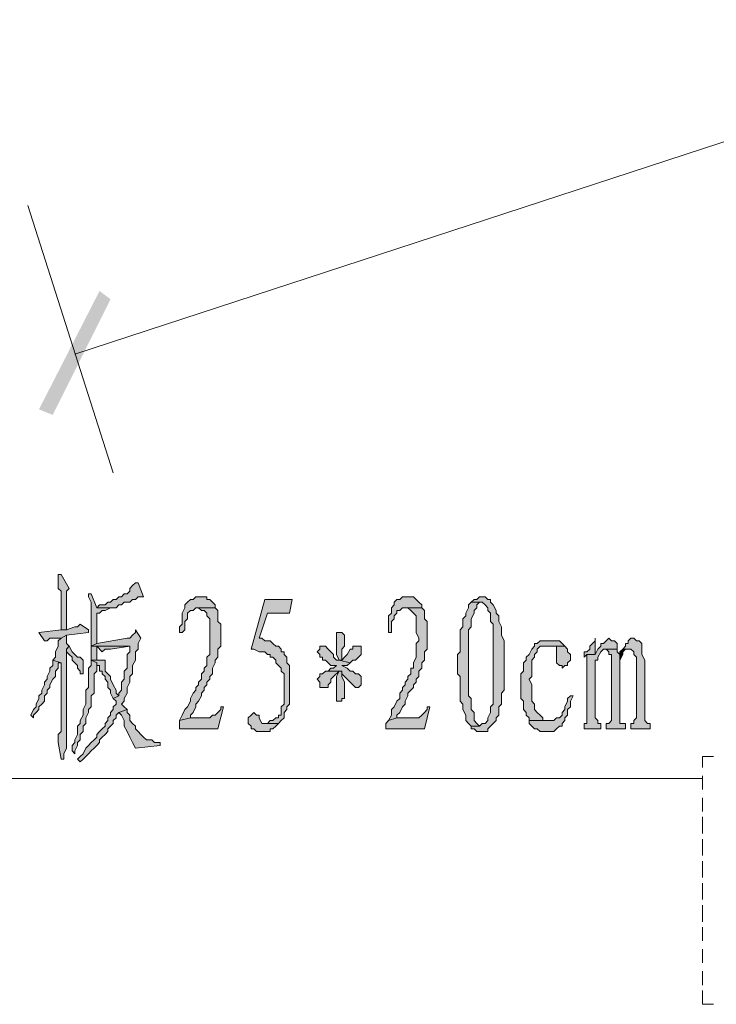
# Model space of a CAD drawing. Extents: x 566443 to 590371, y 3845226 to 3876576.
# Tile 113 of 221: x 586399 to 586410, y 3853958 to 3853973. Entities that reach past the tile are written whole.
import ezdxf

# ---------------------------------------------------------------- set-up
doc = ezdxf.new("R2010")
doc.units = 0
doc.layers.add('C00-00-00', color=7, linetype='CONTINUOUS')

msp = doc.modelspace()

# ---------------------------------------------------------------- hatches: boundary and pattern name
at = {"layer": 'C00-00-00'}
h = msp.add_hatch(color=256, dxfattribs=at)
h.dxf.hatch_style = 2
h.paths.add_polyline_path([(586400.489, 3853968.634), (586399.77, 3853966.729), (586399.558, 3853966.814)])
h = msp.add_hatch(color=256, dxfattribs=at)
h.dxf.hatch_style = 2
h.paths.add_polyline_path([(586400.659, 3853968.507), (586400.489, 3853968.634), (586399.77, 3853966.729)])
h = msp.add_hatch(color=256, dxfattribs=at)
h.dxf.hatch_style = 2
h.paths.add_polyline_path([(586399.897, 3853964.274), (586399.854, 3853964.274), (586399.854, 3853964.189), (586399.854, 3853964.062), (586399.897, 3853964.02), (586399.897, 3853963.427), (586399.981, 3853963.427), (586399.981, 3853963.47), (586399.981, 3853964.02), (586400.024, 3853964.062)])
h = msp.add_hatch(color=256, dxfattribs=at)
h.dxf.hatch_style = 2
h.paths.add_polyline_path([(586401.082, 3853964.147), (586401.04, 3853964.147), (586400.997, 3853964.105), (586400.955, 3853964.062), (586400.955, 3853964.02), (586400.913, 3853963.978), (586400.87, 3853963.978), (586400.828, 3853963.935), (586400.786, 3853963.935), (586400.743, 3853963.893), (586400.701, 3853963.893), (586400.659, 3853963.851), (586400.616, 3853963.851), (586400.574, 3853963.808), (586400.489, 3853963.808), (586400.447, 3853963.766), (586400.743, 3853963.766), (586400.786, 3853963.808), (586400.828, 3853963.808), (586400.87, 3853963.851), (586400.913, 3853963.851), (586400.955, 3853963.851), (586400.997, 3853963.893), (586401.04, 3853963.893), (586401.082, 3853963.935), (586401.167, 3853963.935)])
h = msp.add_hatch(color=256, dxfattribs=at)
h.dxf.hatch_style = 2
h.paths.add_polyline_path([(586400.362, 3853963.978), (586400.32, 3853963.978), (586400.32, 3853963.935), (586400.362, 3853963.851), (586400.362, 3853963.173), (586400.447, 3853963.216), (586400.447, 3853963.681), (586400.489, 3853963.681), (586400.532, 3853963.724), (586400.574, 3853963.724), (586400.659, 3853963.766), (586400.701, 3853963.766), (586400.447, 3853963.766)])
h = msp.add_hatch(color=256, dxfattribs=at)
h.dxf.hatch_style = 2
h.paths.add_polyline_path([(586402.056, 3853963.935), (586401.971, 3853963.935), (586401.929, 3853963.893), (586401.886, 3853963.893), (586401.844, 3853963.851), (586401.802, 3853963.808), (586401.802, 3853963.766), (586401.759, 3853963.681), (586401.759, 3853963.512), (586401.717, 3853963.47), (586401.717, 3853963.385), (586401.759, 3853963.385), (586401.802, 3853963.427), (586401.802, 3853963.554), (586401.844, 3853963.597), (586401.844, 3853963.681), (586401.886, 3853963.724), (586401.929, 3853963.724), (586401.971, 3853963.766), (586402.013, 3853963.766), (586402.267, 3853963.766), (586402.267, 3853963.808), (586402.225, 3853963.851), (586402.183, 3853963.893), (586402.14, 3853963.893), (586402.14, 3853963.935)])
h = msp.add_hatch(color=256, dxfattribs=at)
h.dxf.hatch_style = 2
h.paths.add_polyline_path([(586405.231, 3853963.935), (586405.146, 3853963.935), (586405.104, 3853963.893), (586405.061, 3853963.893), (586405.019, 3853963.851), (586405.019, 3853963.808), (586404.977, 3853963.766), (586404.977, 3853963.681), (586404.934, 3853963.639), (586404.934, 3853963.385), (586404.977, 3853963.385), (586404.977, 3853963.554), (586405.019, 3853963.597), (586405.019, 3853963.639), (586405.061, 3853963.681), (586405.061, 3853963.724), (586405.104, 3853963.724), (586405.146, 3853963.766), (586405.188, 3853963.766), (586405.442, 3853963.766), (586405.442, 3853963.808), (586405.4, 3853963.851), (586405.358, 3853963.893), (586405.315, 3853963.935)])
h = msp.add_hatch(color=256, dxfattribs=at)
h.dxf.hatch_style = 2
h.paths.add_polyline_path([(586406.374, 3853963.935), (586406.331, 3853963.935), (586406.289, 3853963.893), (586406.247, 3853963.893), (586406.204, 3853963.851), (586406.374, 3853963.851), (586406.416, 3853963.808), (586406.458, 3853963.766), (586406.458, 3853963.724), (586406.501, 3853963.681), (586406.501, 3853963.554), (586406.543, 3853963.512), (586406.543, 3853962.877), (586406.543, 3853962.284), (586406.501, 3853962.242), (586406.501, 3853962.157), (586406.458, 3853962.073), (586406.458, 3853962.03), (586406.416, 3853961.988), (586406.374, 3853961.988), (586406.331, 3853961.946), (586406.204, 3853961.946), (586406.204, 3853961.903), (586406.247, 3853961.903), (586406.289, 3853961.861), (586406.458, 3853961.861), (586406.458, 3853961.903), (586406.501, 3853961.946), (586406.543, 3853961.988), (586406.585, 3853962.03), (586406.585, 3853962.073), (586406.628, 3853962.115), (586406.628, 3853962.242), (586406.67, 3853962.284), (586406.67, 3853962.454), (586406.712, 3853962.496), (586406.712, 3853963.258), (586406.67, 3853963.343), (586406.67, 3853963.47), (586406.628, 3853963.554), (586406.628, 3853963.639), (586406.585, 3853963.681), (586406.585, 3853963.724), (586406.543, 3853963.808), (586406.501, 3853963.851), (586406.501, 3853963.893), (586406.458, 3853963.893), (586406.416, 3853963.935)])
h = msp.add_hatch(color=256, dxfattribs=at)
h.dxf.hatch_style = 2
h.paths.add_polyline_path([(586403.453, 3853963.893), (586403.029, 3853963.893), (586402.818, 3853963.131), (586402.86, 3853963.131), (586402.945, 3853963.089), (586403.029, 3853963.089), (586403.072, 3853963.046), (586403.114, 3853963.046), (586403.114, 3853963.004), (586403.156, 3853963.004), (586403.199, 3853962.962), (586403.199, 3853962.919), (586403.241, 3853962.877), (586403.283, 3853962.835), (586403.283, 3853962.792), (586403.326, 3853962.75), (586403.326, 3853962.284), (586403.283, 3853962.242), (586403.283, 3853962.115), (586403.241, 3853962.115), (586403.241, 3853962.073), (586403.199, 3853962.073), (586403.156, 3853962.03), (586403.114, 3853962.03), (586403.072, 3853961.988), (586402.987, 3853961.988), (586403.241, 3853961.988), (586403.283, 3853962.03), (586403.326, 3853962.073), (586403.326, 3853962.157), (586403.368, 3853962.2), (586403.368, 3853962.242), (586403.41, 3853962.284), (586403.41, 3853962.877), (586403.368, 3853962.919), (586403.368, 3853963.004), (586403.326, 3853963.046), (586403.326, 3853963.089), (586403.283, 3853963.089), (586403.283, 3853963.131), (586403.241, 3853963.173), (586403.199, 3853963.173), (586403.156, 3853963.216), (586403.114, 3853963.258), (586403.029, 3853963.258), (586402.987, 3853963.3), (586402.945, 3853963.3), (586403.072, 3853963.681), (586403.41, 3853963.681)])
h = msp.add_hatch(color=256, dxfattribs=at)
h.dxf.hatch_style = 2
h.paths.add_polyline_path([(586406.204, 3853963.851), (586406.162, 3853963.808), (586406.162, 3853963.766), (586406.12, 3853963.681), (586406.12, 3853963.639), (586406.077, 3853963.597), (586406.077, 3853963.47), (586406.035, 3853963.427), (586406.035, 3853963.089), (586405.993, 3853963.046), (586405.993, 3853962.75), (586406.035, 3853962.708), (586406.035, 3853962.369), (586406.035, 3853962.327), (586406.077, 3853962.284), (586406.077, 3853962.2), (586406.12, 3853962.115), (586406.12, 3853962.03), (586406.162, 3853961.988), (586406.204, 3853961.946), (586406.331, 3853961.946), (586406.289, 3853961.988), (586406.247, 3853962.03), (586406.247, 3853962.157), (586406.204, 3853962.2), (586406.204, 3853962.369), (586406.162, 3853962.411), (586406.162, 3853963.427), (586406.204, 3853963.47), (586406.204, 3853963.597), (586406.247, 3853963.681), (586406.247, 3853963.724), (586406.289, 3853963.766), (586406.289, 3853963.808), (586406.331, 3853963.851), (586406.374, 3853963.851)])
h = msp.add_hatch(color=256, dxfattribs=at)
h.dxf.hatch_style = 2
h.paths.add_polyline_path([(586402.267, 3853963.766), (586402.013, 3853963.766), (586402.056, 3853963.724), (586402.098, 3853963.724), (586402.14, 3853963.681), (586402.14, 3853963.639), (586402.183, 3853963.597), (586402.183, 3853963.046), (586402.14, 3853963.004), (586402.14, 3853962.877), (586402.098, 3853962.835), (586402.098, 3853962.792), (586402.056, 3853962.75), (586402.056, 3853962.708), (586402.056, 3853962.665), (586402.013, 3853962.623), (586402.013, 3853962.581), (586401.971, 3853962.538), (586401.971, 3853962.496), (586401.929, 3853962.454), (586401.886, 3853962.369), (586401.886, 3853962.327), (586401.844, 3853962.242), (586401.802, 3853962.2), (586401.759, 3853962.115), (586401.717, 3853962.03), (586401.886, 3853962.073), (586401.886, 3853962.115), (586401.929, 3853962.157), (586401.971, 3853962.242), (586401.971, 3853962.284), (586402.013, 3853962.327), (586402.056, 3853962.411), (586402.056, 3853962.454), (586402.098, 3853962.496), (586402.098, 3853962.538), (586402.14, 3853962.581), (586402.14, 3853962.623), (586402.183, 3853962.665), (586402.183, 3853962.708), (586402.225, 3853962.75), (586402.225, 3853962.835), (586402.267, 3853962.919), (586402.267, 3853962.962), (586402.31, 3853963.004), (586402.31, 3853963.131), (586402.352, 3853963.173), (586402.352, 3853963.512), (586402.31, 3853963.554), (586402.31, 3853963.724)])
h = msp.add_hatch(color=256, dxfattribs=at)
h.dxf.hatch_style = 2
h.paths.add_polyline_path([(586405.442, 3853963.766), (586405.188, 3853963.766), (586405.231, 3853963.766), (586405.273, 3853963.724), (586405.315, 3853963.681), (586405.358, 3853963.639), (586405.358, 3853963.385), (586405.4, 3853963.3), (586405.4, 3853963.258), (586405.358, 3853963.216), (586405.358, 3853963.004), (586405.315, 3853962.919), (586405.315, 3853962.835), (586405.273, 3853962.835), (586405.273, 3853962.75), (586405.231, 3853962.708), (586405.231, 3853962.665), (586405.188, 3853962.623), (586405.188, 3853962.581), (586405.146, 3853962.538), (586405.146, 3853962.496), (586405.104, 3853962.454), (586405.104, 3853962.369), (586405.061, 3853962.327), (586405.019, 3853962.242), (586404.977, 3853962.2), (586404.977, 3853962.115), (586404.934, 3853962.03), (586405.061, 3853962.073), (586405.061, 3853962.115), (586405.104, 3853962.157), (586405.146, 3853962.242), (586405.188, 3853962.284), (586405.188, 3853962.327), (586405.231, 3853962.411), (586405.231, 3853962.454), (586405.273, 3853962.496), (586405.315, 3853962.538), (586405.315, 3853962.581), (586405.358, 3853962.623), (586405.358, 3853962.665), (586405.4, 3853962.708), (586405.4, 3853962.792), (586405.442, 3853962.835), (586405.442, 3853962.919), (586405.485, 3853962.962), (586405.485, 3853963.089), (586405.527, 3853963.131), (586405.527, 3853963.554), (586405.485, 3853963.597), (586405.485, 3853963.724)])
h = msp.add_hatch(color=256, dxfattribs=at)
h.dxf.hatch_style = 2
h.paths.add_polyline_path([(586400.193, 3853963.512), (586400.151, 3853963.47), (586400.108, 3853963.47), (586399.981, 3853963.427), (586399.897, 3853963.427), (586399.558, 3853963.385), (586399.643, 3853963.258), (586399.685, 3853963.258), (586399.727, 3853963.3), (586399.897, 3853963.3), (586399.981, 3853963.343), (586400.32, 3853963.385), (586400.32, 3853963.427)])
h = msp.add_hatch(color=256, dxfattribs=at)
h.dxf.hatch_style = 2
h.paths.add_polyline_path([(586399.981, 3853963.343), (586399.897, 3853963.3), (586399.854, 3853963.258), (586399.854, 3853963.173), (586399.812, 3853963.089), (586399.812, 3853963.004), (586399.77, 3853962.962), (586399.897, 3853962.919), (586399.897, 3853961.861), (586399.854, 3853961.819), (586399.854, 3853961.692), (586399.897, 3853961.438), (586399.939, 3853961.438), (586399.939, 3853961.522), (586399.981, 3853961.607), (586399.981, 3853963.131), (586400.024, 3853963.173), (586399.981, 3853963.216)])
h = msp.add_hatch(color=256, dxfattribs=at)
h.dxf.hatch_style = 2
h.paths.add_polyline_path([(586401.04, 3853963.427), (586401.04, 3853963.385), (586400.997, 3853963.343), (586400.955, 3853963.3), (586400.913, 3853963.3), (586400.447, 3853963.216), (586400.362, 3853963.173), (586400.955, 3853963.173), (586400.955, 3853963.089), (586400.913, 3853963.046), (586400.913, 3853962.835), (586400.87, 3853962.792), (586400.87, 3853962.665), (586400.828, 3853962.623), (586400.828, 3853962.496), (586400.786, 3853962.454), (586400.786, 3853962.411), (586400.701, 3853962.369), (586400.743, 3853962.327), (586400.743, 3853962.284), (586400.701, 3853962.242), (586400.701, 3853962.2), (586400.659, 3853962.157), (586400.659, 3853962.115), (586400.616, 3853962.073), (586400.616, 3853962.03), (586400.574, 3853961.988), (586400.574, 3853961.946), (586400.532, 3853961.903), (586400.489, 3853961.861), (586400.447, 3853961.819), (586400.447, 3853961.776), (586400.405, 3853961.734), (586400.362, 3853961.692), (586400.32, 3853961.649), (586400.278, 3853961.607), (586400.235, 3853961.522), (586400.193, 3853961.48), (586400.151, 3853961.438), (586400.193, 3853961.395), (586400.235, 3853961.438), (586400.278, 3853961.48), (586400.32, 3853961.522), (586400.362, 3853961.565), (586400.405, 3853961.607), (586400.447, 3853961.649), (586400.489, 3853961.692), (586400.489, 3853961.734), (586400.532, 3853961.776), (586400.574, 3853961.819), (586400.616, 3853961.861), (586400.616, 3853961.903), (586400.659, 3853961.946), (586400.701, 3853961.988), (586400.701, 3853962.03), (586400.743, 3853962.073), (586400.743, 3853962.115), (586400.786, 3853962.157), (586400.913, 3853962.2), (586400.87, 3853962.242), (586400.828, 3853962.284), (586400.87, 3853962.327), (586400.87, 3853962.369), (586400.913, 3853962.454), (586400.913, 3853962.538), (586400.955, 3853962.623), (586400.955, 3853962.708), (586400.997, 3853962.75), (586400.997, 3853962.877), (586401.04, 3853962.962), (586401.04, 3853963.089), (586401.082, 3853963.131), (586401.082, 3853963.216), (586401.124, 3853963.3)])
h = msp.add_hatch(color=256, dxfattribs=at)
h.dxf.hatch_style = 2
h.paths.add_polyline_path([(586404.172, 3853963.385), (586404.13, 3853963.385), (586404.13, 3853963.343), (586404.13, 3853963.046), (586404.172, 3853962.962), (586404.215, 3853962.962), (586404.215, 3853963.004), (586404.215, 3853963.131), (586404.257, 3853963.173), (586404.257, 3853963.343), (586404.215, 3853963.385)])
h = msp.add_hatch(color=256, dxfattribs=at)
h.dxf.hatch_style = 2
h.paths.add_polyline_path([(586400.024, 3853963.173), (586399.981, 3853963.131), (586399.981, 3853963.089), (586400.024, 3853963.046), (586400.066, 3853963.004), (586400.066, 3853962.962), (586400.108, 3853962.919), (586400.151, 3853962.877), (586400.151, 3853962.835), (586400.193, 3853962.792), (586400.193, 3853962.75), (586400.235, 3853962.75), (586400.235, 3853962.962), (586400.193, 3853963.004), (586400.151, 3853963.004), (586400.108, 3853963.046), (586400.066, 3853963.089)])
h = msp.add_hatch(color=256, dxfattribs=at)
h.dxf.hatch_style = 2
h.paths.add_polyline_path([(586400.447, 3853962.962), (586400.447, 3853963.173), (586400.362, 3853963.173), (586400.362, 3853962.962)])
h = msp.add_hatch(color=256, dxfattribs=at)
h.dxf.hatch_style = 2
h.paths.add_polyline_path([(586400.447, 3853963.173), (586400.532, 3853963.089), (586400.574, 3853963.131), (586400.659, 3853963.131), (586400.955, 3853963.173)])
h = msp.add_hatch(color=256, dxfattribs=at)
h.dxf.hatch_style = 2
h.paths.add_polyline_path([(586403.918, 3853963.173), (586403.876, 3853963.173), (586403.876, 3853963.131), (586403.834, 3853963.089), (586403.876, 3853963.046), (586403.876, 3853963.004), (586403.918, 3853963.004), (586403.918, 3853962.962), (586403.961, 3853962.962), (586404.003, 3853962.919), (586404.045, 3853962.877), (586404.13, 3853962.877), (586404.088, 3853962.835), (586404.045, 3853962.835), (586404.003, 3853962.792), (586404.215, 3853962.792), (586404.215, 3853962.75), (586404.257, 3853962.708), (586404.299, 3853962.665), (586404.342, 3853962.623), (586404.384, 3853962.581), (586404.426, 3853962.538), (586404.469, 3853962.538), (586404.511, 3853962.581), (586404.511, 3853962.708), (586404.469, 3853962.75), (586404.426, 3853962.75), (586404.384, 3853962.792), (586404.342, 3853962.792), (586404.299, 3853962.835), (586404.215, 3853962.877), (586404.299, 3853962.877), (586404.342, 3853962.919), (586404.172, 3853962.962), (586404.13, 3853962.962), (586404.088, 3853963.004), (586404.088, 3853963.046), (586404.045, 3853963.089), (586404.003, 3853963.131), (586403.961, 3853963.173)])
h = msp.add_hatch(color=256, dxfattribs=at)
h.dxf.hatch_style = 2
h.paths.add_polyline_path([(586404.426, 3853963.173), (586404.384, 3853963.173), (586404.384, 3853963.131), (586404.342, 3853963.131), (586404.299, 3853963.046), (586404.257, 3853963.004), (586404.215, 3853962.962), (586404.172, 3853962.962), (586404.342, 3853962.919), (586404.384, 3853962.962), (586404.426, 3853962.962), (586404.469, 3853963.004), (586404.511, 3853963.046), (586404.511, 3853963.173), (586404.469, 3853963.173)])
h = msp.add_hatch(color=256, dxfattribs=at)
h.dxf.hatch_style = 2
h.paths.add_polyline_path([(586407.39, 3853963.258), (586407.263, 3853963.258), (586407.22, 3853963.216), (586407.178, 3853963.216), (586407.178, 3853963.173), (586407.136, 3853963.131), (586407.093, 3853963.046), (586407.051, 3853963.004), (586407.051, 3853962.962), (586407.009, 3853962.919), (586407.009, 3853962.792), (586406.966, 3853962.75), (586406.966, 3853962.369), (586407.009, 3853962.327), (586407.009, 3853962.2), (586407.051, 3853962.157), (586407.051, 3853962.115), (586407.093, 3853962.073), (586407.093, 3853962.03), (586407.39, 3853962.03), (586407.305, 3853962.03), (586407.305, 3853962.073), (586407.263, 3853962.115), (586407.22, 3853962.157), (586407.178, 3853962.2), (586407.178, 3853962.284), (586407.136, 3853962.327), (586407.136, 3853962.581), (586407.093, 3853962.665), (586407.136, 3853962.708), (586407.136, 3853962.962), (586407.178, 3853963.004), (586407.178, 3853963.046), (586407.22, 3853963.089), (586407.22, 3853963.131), (586407.263, 3853963.173), (586407.644, 3853963.173), (586407.601, 3853963.216), (586407.559, 3853963.258)])
h = msp.add_hatch(color=256, dxfattribs=at)
h.dxf.hatch_style = 2
h.paths.add_polyline_path([(586407.644, 3853963.173), (586407.39, 3853963.173), (586407.432, 3853963.173), (586407.517, 3853963.173), (586407.517, 3853963.131), (586407.517, 3853962.919), (586407.559, 3853962.877), (586407.601, 3853962.877), (586407.601, 3853962.835), (586407.644, 3853962.877), (586407.686, 3853962.877), (586407.686, 3853962.919), (586407.728, 3853962.962), (586407.728, 3853963.046), (586407.686, 3853963.089), (586407.686, 3853963.131)])
h = msp.add_hatch(color=256, dxfattribs=at)
h.dxf.hatch_style = 2
h.paths.add_polyline_path([(586408.109, 3853963.3), (586408.109, 3853963.258), (586408.067, 3853963.216), (586408.025, 3853963.173), (586408.025, 3853963.131), (586407.982, 3853963.089), (586407.94, 3853963.089), (586407.94, 3853963.004), (586407.982, 3853963.046), (586408.109, 3853963.046)])
h = msp.add_hatch(color=256, dxfattribs=at)
h.dxf.hatch_style = 2
h.paths.add_polyline_path([(586408.321, 3853963.3), (586408.279, 3853963.258), (586408.236, 3853963.216), (586408.194, 3853963.216), (586408.194, 3853963.173), (586408.152, 3853963.131), (586408.109, 3853963.046), (586407.982, 3853963.046), (586407.982, 3853963.004), (586407.982, 3853961.988), (586407.94, 3853961.988), (586407.94, 3853961.903), (586408.194, 3853961.903), (586408.194, 3853961.988), (586408.152, 3853961.988), (586408.152, 3853962.03), (586408.109, 3853962.073), (586408.109, 3853962.962), (586408.152, 3853962.962), (586408.152, 3853963.004), (586408.194, 3853963.089), (586408.236, 3853963.131), (586408.448, 3853963.131), (586408.448, 3853963.216), (586408.406, 3853963.258), (586408.363, 3853963.258)])
h = msp.add_hatch(color=256, dxfattribs=at)
h.dxf.hatch_style = 2
h.paths.add_polyline_path([(586408.702, 3853963.3), (586408.66, 3853963.3), (586408.617, 3853963.258), (586408.617, 3853963.216), (586408.575, 3853963.216), (586408.575, 3853963.173), (586408.533, 3853963.131), (586408.66, 3853963.131), (586408.702, 3853963.089), (586408.702, 3853963.046), (586408.744, 3853963.004), (586408.744, 3853962.073), (586408.702, 3853962.03), (586408.702, 3853961.988), (586408.66, 3853961.988), (586408.66, 3853961.903), (586408.956, 3853961.903), (586408.956, 3853961.988), (586408.914, 3853961.988), (586408.871, 3853962.03), (586408.871, 3853962.073), (586408.871, 3853962.962), (586408.829, 3853963.046), (586408.829, 3853963.216), (586408.787, 3853963.258), (586408.744, 3853963.258)])
h = msp.add_hatch(color=256, dxfattribs=at)
h.dxf.hatch_style = 2
h.paths.add_polyline_path([(586408.448, 3853963.131), (586408.279, 3853963.131), (586408.321, 3853963.089), (586408.321, 3853963.046), (586408.363, 3853963.046), (586408.363, 3853962.03), (586408.321, 3853961.988), (586408.279, 3853961.988), (586408.279, 3853961.903), (586408.575, 3853961.903), (586408.575, 3853961.988), (586408.49, 3853961.988), (586408.49, 3853962.073), (586408.49, 3853963.046), (586408.448, 3853963.089)])
h = msp.add_hatch(color=256, dxfattribs=at)
h.dxf.hatch_style = 2
h.paths.add_polyline_path([(586408.533, 3853963.131), (586408.49, 3853963.089), (586408.49, 3853962.962), (586408.533, 3853963.046), (586408.533, 3853963.089), (586408.575, 3853963.131), (586408.617, 3853963.131)])
h = msp.add_hatch(color=256, dxfattribs=at)
h.dxf.hatch_style = 2
h.paths.add_polyline_path([(586399.77, 3853962.962), (586399.77, 3853962.877), (586399.727, 3853962.835), (586399.727, 3853962.792), (586399.685, 3853962.708), (586399.685, 3853962.665), (586399.643, 3853962.623), (586399.643, 3853962.581), (586399.6, 3853962.496), (586399.6, 3853962.454), (586399.558, 3853962.411), (586399.558, 3853962.369), (586399.516, 3853962.284), (586399.516, 3853962.242), (586399.473, 3853962.2), (586399.431, 3853962.115), (586399.473, 3853962.073), (586399.473, 3853962.115), (586399.516, 3853962.157), (586399.558, 3853962.2), (586399.558, 3853962.242), (586399.6, 3853962.284), (586399.643, 3853962.327), (586399.643, 3853962.411), (586399.685, 3853962.454), (586399.685, 3853962.496), (586399.727, 3853962.538), (586399.727, 3853962.581), (586399.77, 3853962.665), (586399.812, 3853962.708), (586399.812, 3853962.792), (586399.854, 3853962.835), (586399.854, 3853962.919), (586399.897, 3853962.919)])
h = msp.add_hatch(color=256, dxfattribs=at)
h.dxf.hatch_style = 2
h.paths.add_polyline_path([(586400.362, 3853962.962), (586400.362, 3853962.877), (586400.32, 3853962.835), (586400.32, 3853962.538), (586400.278, 3853962.496), (586400.278, 3853962.284), (586400.235, 3853962.2), (586400.235, 3853962.115), (586400.193, 3853962.03), (586400.193, 3853961.988), (586400.151, 3853961.946), (586400.151, 3853961.819), (586400.108, 3853961.734), (586400.108, 3853961.692), (586400.066, 3853961.649), (586400.066, 3853961.565), (586400.108, 3853961.522), (586400.108, 3853961.565), (586400.151, 3853961.649), (586400.151, 3853961.692), (586400.193, 3853961.734), (586400.193, 3853961.819), (586400.235, 3853961.861), (586400.235, 3853961.946), (586400.278, 3853961.988), (586400.278, 3853962.073), (586400.32, 3853962.157), (586400.32, 3853962.2), (586400.362, 3853962.242), (586400.362, 3853962.411), (586400.405, 3853962.454), (586400.405, 3853962.75), (586400.447, 3853962.792), (586400.447, 3853962.919)])
h = msp.add_hatch(color=256, dxfattribs=at)
h.dxf.hatch_style = 2
h.paths.add_polyline_path([(586400.574, 3853962.962), (586400.362, 3853962.962), (586400.447, 3853962.919), (586400.447, 3853962.877), (586400.489, 3853962.877), (586400.489, 3853962.792), (586400.532, 3853962.792), (586400.532, 3853962.75), (586400.574, 3853962.708), (586400.574, 3853962.665), (586400.616, 3853962.623), (586400.616, 3853962.538), (586400.659, 3853962.496), (586400.659, 3853962.454), (586400.701, 3853962.369), (586400.786, 3853962.411), (586400.743, 3853962.454), (586400.743, 3853962.496), (586400.701, 3853962.581), (586400.659, 3853962.665), (586400.659, 3853962.708), (586400.616, 3853962.75), (586400.574, 3853962.792)])
h = msp.add_hatch(color=256, dxfattribs=at)
h.dxf.hatch_style = 2
h.paths.add_polyline_path([(586404.003, 3853962.792), (586403.961, 3853962.792), (586403.918, 3853962.75), (586403.876, 3853962.75), (586403.876, 3853962.708), (586403.834, 3853962.665), (586403.876, 3853962.623), (586403.876, 3853962.538), (586403.918, 3853962.538), (586404.003, 3853962.538), (586404.003, 3853962.581), (586404.045, 3853962.623), (586404.045, 3853962.665), (586404.088, 3853962.708), (586404.172, 3853962.792), (586404.215, 3853962.792)])
h = msp.add_hatch(color=256, dxfattribs=at)
h.dxf.hatch_style = 2
h.paths.add_polyline_path([(586404.215, 3853962.792), (586404.172, 3853962.792), (586404.13, 3853962.708), (586404.13, 3853962.327), (586404.172, 3853962.327), (586404.215, 3853962.327), (586404.215, 3853962.369), (586404.257, 3853962.369), (586404.257, 3853962.411), (586404.257, 3853962.623), (586404.215, 3853962.708)])
h = msp.add_hatch(color=256, dxfattribs=at)
h.dxf.hatch_style = 2
h.paths.add_polyline_path([(586407.728, 3853962.411), (586407.686, 3853962.369), (586407.686, 3853962.327), (586407.644, 3853962.242), (586407.644, 3853962.2), (586407.601, 3853962.157), (586407.601, 3853962.115), (586407.559, 3853962.073), (586407.517, 3853962.073), (586407.474, 3853962.03), (586407.093, 3853962.03), (586407.093, 3853961.988), (586407.136, 3853961.946), (586407.178, 3853961.903), (586407.22, 3853961.903), (586407.263, 3853961.861), (586407.474, 3853961.861), (586407.517, 3853961.903), (586407.559, 3853961.946), (586407.601, 3853961.946), (586407.601, 3853961.988), (586407.644, 3853962.03), (586407.644, 3853962.073), (586407.686, 3853962.115), (586407.686, 3853962.2), (586407.728, 3853962.242), (586407.728, 3853962.327), (586407.771, 3853962.411)])
h = msp.add_hatch(color=256, dxfattribs=at)
h.dxf.hatch_style = 2
h.paths.add_polyline_path([(586400.913, 3853962.2), (586400.786, 3853962.157), (586400.828, 3853962.115), (586400.87, 3853962.03), (586400.87, 3853961.946), (586400.913, 3853961.861), (586400.955, 3853961.776), (586400.997, 3853961.692), (586401.04, 3853961.607), (586401.421, 3853961.649), (586401.421, 3853961.692), (586401.336, 3853961.692), (586401.294, 3853961.734), (586401.209, 3853961.734), (586401.167, 3853961.776), (586401.124, 3853961.819), (586401.082, 3853961.861), (586401.04, 3853961.903), (586401.04, 3853961.946), (586400.997, 3853961.988), (586400.955, 3853962.03), (586400.955, 3853962.073), (586400.955, 3853962.115), (586400.913, 3853962.157)])
h = msp.add_hatch(color=256, dxfattribs=at)
h.dxf.hatch_style = 2
h.paths.add_polyline_path([(586402.394, 3853962.242), (586402.352, 3853962.242), (586402.352, 3853962.2), (586402.31, 3853962.157), (586402.267, 3853962.115), (586402.225, 3853962.115), (586402.183, 3853962.073), (586401.886, 3853962.073), (586401.717, 3853962.03), (586401.717, 3853961.903), (586402.31, 3853961.903)])
h = msp.add_hatch(color=256, dxfattribs=at)
h.dxf.hatch_style = 2
h.paths.add_polyline_path([(586402.86, 3853962.157), (586402.818, 3853962.115), (586402.775, 3853962.073), (586402.775, 3853961.988), (586402.818, 3853961.946), (586402.818, 3853961.903), (586402.86, 3853961.903), (586402.902, 3853961.861), (586403.114, 3853961.861), (586403.114, 3853961.903), (586403.156, 3853961.903), (586403.199, 3853961.946), (586403.241, 3853961.988), (586402.987, 3853961.988), (586402.945, 3853962.073), (586402.945, 3853962.115), (586402.902, 3853962.115)])
h = msp.add_hatch(color=256, dxfattribs=at)
h.dxf.hatch_style = 2
h.paths.add_polyline_path([(586405.569, 3853962.242), (586405.527, 3853962.242), (586405.527, 3853962.2), (586405.485, 3853962.157), (586405.442, 3853962.115), (586405.4, 3853962.073), (586405.061, 3853962.073), (586404.934, 3853962.03), (586404.892, 3853961.988), (586404.892, 3853961.903), (586405.485, 3853961.903)])

# ---------------------------------------------------------------- linework, layer by layer
at = {"layer": 'C00-00-00', "lineweight": 0}
for points in [[(586399.897, 3853964.274), (586399.854, 3853964.274), (586399.854, 3853964.189), (586399.854, 3853964.062), (586399.897, 3853964.02), (586399.897, 3853963.427), (586399.981, 3853963.427), (586399.981, 3853963.47), (586399.981, 3853964.02), (586400.024, 3853964.062)], [(586401.082, 3853964.147), (586401.04, 3853964.147), (586400.997, 3853964.105), (586400.955, 3853964.062), (586400.955, 3853964.02), (586400.913, 3853963.978), (586400.87, 3853963.978), (586400.828, 3853963.935), (586400.786, 3853963.935), (586400.743, 3853963.893), (586400.701, 3853963.893), (586400.659, 3853963.851), (586400.616, 3853963.851), (586400.574, 3853963.808), (586400.489, 3853963.808), (586400.447, 3853963.766), (586400.743, 3853963.766), (586400.786, 3853963.808), (586400.828, 3853963.808), (586400.87, 3853963.851), (586400.913, 3853963.851), (586400.955, 3853963.851), (586400.997, 3853963.893), (586401.04, 3853963.893), (586401.082, 3853963.935), (586401.167, 3853963.935)], [(586400.362, 3853963.978), (586400.32, 3853963.978), (586400.32, 3853963.935), (586400.362, 3853963.851), (586400.362, 3853963.173), (586400.447, 3853963.216), (586400.447, 3853963.681), (586400.489, 3853963.681), (586400.532, 3853963.724), (586400.574, 3853963.724), (586400.659, 3853963.766), (586400.701, 3853963.766), (586400.447, 3853963.766)], [(586402.056, 3853963.935), (586401.971, 3853963.935), (586401.929, 3853963.893), (586401.886, 3853963.893), (586401.844, 3853963.851), (586401.802, 3853963.808), (586401.802, 3853963.766), (586401.759, 3853963.681), (586401.759, 3853963.512), (586401.717, 3853963.47), (586401.717, 3853963.385), (586401.759, 3853963.385), (586401.802, 3853963.427), (586401.802, 3853963.554), (586401.844, 3853963.597), (586401.844, 3853963.681), (586401.886, 3853963.724), (586401.929, 3853963.724), (586401.971, 3853963.766), (586402.013, 3853963.766), (586402.267, 3853963.766), (586402.267, 3853963.808), (586402.225, 3853963.851), (586402.183, 3853963.893), (586402.14, 3853963.893), (586402.14, 3853963.935)], [(586405.231, 3853963.935), (586405.146, 3853963.935), (586405.104, 3853963.893), (586405.061, 3853963.893), (586405.019, 3853963.851), (586405.019, 3853963.808), (586404.977, 3853963.766), (586404.977, 3853963.681), (586404.934, 3853963.639), (586404.934, 3853963.385), (586404.977, 3853963.385), (586404.977, 3853963.554), (586405.019, 3853963.597), (586405.019, 3853963.639), (586405.061, 3853963.681), (586405.061, 3853963.724), (586405.104, 3853963.724), (586405.146, 3853963.766), (586405.188, 3853963.766), (586405.442, 3853963.766), (586405.442, 3853963.808), (586405.4, 3853963.851), (586405.358, 3853963.893), (586405.315, 3853963.935)], [(586406.374, 3853963.935), (586406.331, 3853963.935), (586406.289, 3853963.893), (586406.247, 3853963.893), (586406.204, 3853963.851), (586406.374, 3853963.851), (586406.416, 3853963.808), (586406.458, 3853963.766), (586406.458, 3853963.724), (586406.501, 3853963.681), (586406.501, 3853963.554), (586406.543, 3853963.512), (586406.543, 3853962.877), (586406.543, 3853962.284), (586406.501, 3853962.242), (586406.501, 3853962.157), (586406.458, 3853962.073), (586406.458, 3853962.03), (586406.416, 3853961.988), (586406.374, 3853961.988), (586406.331, 3853961.946), (586406.204, 3853961.946), (586406.204, 3853961.903), (586406.247, 3853961.903), (586406.289, 3853961.861), (586406.458, 3853961.861), (586406.458, 3853961.903), (586406.501, 3853961.946), (586406.543, 3853961.988), (586406.585, 3853962.03), (586406.585, 3853962.073), (586406.628, 3853962.115), (586406.628, 3853962.242), (586406.67, 3853962.284), (586406.67, 3853962.454), (586406.712, 3853962.496), (586406.712, 3853963.258), (586406.67, 3853963.343), (586406.67, 3853963.47), (586406.628, 3853963.554), (586406.628, 3853963.639), (586406.585, 3853963.681), (586406.585, 3853963.724), (586406.543, 3853963.808), (586406.501, 3853963.851), (586406.501, 3853963.893), (586406.458, 3853963.893), (586406.416, 3853963.935)], [(586403.453, 3853963.893), (586403.029, 3853963.893), (586402.818, 3853963.131), (586402.86, 3853963.131), (586402.945, 3853963.089), (586403.029, 3853963.089), (586403.072, 3853963.046), (586403.114, 3853963.046), (586403.114, 3853963.004), (586403.156, 3853963.004), (586403.199, 3853962.962), (586403.199, 3853962.919), (586403.241, 3853962.877), (586403.283, 3853962.835), (586403.283, 3853962.792), (586403.326, 3853962.75), (586403.326, 3853962.284), (586403.283, 3853962.242), (586403.283, 3853962.115), (586403.241, 3853962.115), (586403.241, 3853962.073), (586403.199, 3853962.073), (586403.156, 3853962.03), (586403.114, 3853962.03), (586403.072, 3853961.988), (586402.987, 3853961.988), (586403.241, 3853961.988), (586403.283, 3853962.03), (586403.326, 3853962.073), (586403.326, 3853962.157), (586403.368, 3853962.2), (586403.368, 3853962.242), (586403.41, 3853962.284), (586403.41, 3853962.877), (586403.368, 3853962.919), (586403.368, 3853963.004), (586403.326, 3853963.046), (586403.326, 3853963.089), (586403.283, 3853963.089), (586403.283, 3853963.131), (586403.241, 3853963.173), (586403.199, 3853963.173), (586403.156, 3853963.216), (586403.114, 3853963.258), (586403.029, 3853963.258), (586402.987, 3853963.3), (586402.945, 3853963.3), (586403.072, 3853963.681), (586403.41, 3853963.681)], [(586406.204, 3853963.851), (586406.162, 3853963.808), (586406.162, 3853963.766), (586406.12, 3853963.681), (586406.12, 3853963.639), (586406.077, 3853963.597), (586406.077, 3853963.47), (586406.035, 3853963.427), (586406.035, 3853963.089), (586405.993, 3853963.046), (586405.993, 3853962.75), (586406.035, 3853962.708), (586406.035, 3853962.369), (586406.035, 3853962.327), (586406.077, 3853962.284), (586406.077, 3853962.2), (586406.12, 3853962.115), (586406.12, 3853962.03), (586406.162, 3853961.988), (586406.204, 3853961.946), (586406.331, 3853961.946), (586406.289, 3853961.988), (586406.247, 3853962.03), (586406.247, 3853962.157), (586406.204, 3853962.2), (586406.204, 3853962.369), (586406.162, 3853962.411), (586406.162, 3853963.427), (586406.204, 3853963.47), (586406.204, 3853963.597), (586406.247, 3853963.681), (586406.247, 3853963.724), (586406.289, 3853963.766), (586406.289, 3853963.808), (586406.331, 3853963.851), (586406.374, 3853963.851)], [(586402.267, 3853963.766), (586402.013, 3853963.766), (586402.056, 3853963.724), (586402.098, 3853963.724), (586402.14, 3853963.681), (586402.14, 3853963.639), (586402.183, 3853963.597), (586402.183, 3853963.046), (586402.14, 3853963.004), (586402.14, 3853962.877), (586402.098, 3853962.835), (586402.098, 3853962.792), (586402.056, 3853962.75), (586402.056, 3853962.708), (586402.056, 3853962.665), (586402.013, 3853962.623), (586402.013, 3853962.581), (586401.971, 3853962.538), (586401.971, 3853962.496), (586401.929, 3853962.454), (586401.886, 3853962.369), (586401.886, 3853962.327), (586401.844, 3853962.242), (586401.802, 3853962.2), (586401.759, 3853962.115), (586401.717, 3853962.03), (586401.886, 3853962.073), (586401.886, 3853962.115), (586401.929, 3853962.157), (586401.971, 3853962.242), (586401.971, 3853962.284), (586402.013, 3853962.327), (586402.056, 3853962.411), (586402.056, 3853962.454), (586402.098, 3853962.496), (586402.098, 3853962.538), (586402.14, 3853962.581), (586402.14, 3853962.623), (586402.183, 3853962.665), (586402.183, 3853962.708), (586402.225, 3853962.75), (586402.225, 3853962.835), (586402.267, 3853962.919), (586402.267, 3853962.962), (586402.31, 3853963.004), (586402.31, 3853963.131), (586402.352, 3853963.173), (586402.352, 3853963.512), (586402.31, 3853963.554), (586402.31, 3853963.724)], [(586405.442, 3853963.766), (586405.188, 3853963.766), (586405.231, 3853963.766), (586405.273, 3853963.724), (586405.315, 3853963.681), (586405.358, 3853963.639), (586405.358, 3853963.385), (586405.4, 3853963.3), (586405.4, 3853963.258), (586405.358, 3853963.216), (586405.358, 3853963.004), (586405.315, 3853962.919), (586405.315, 3853962.835), (586405.273, 3853962.835), (586405.273, 3853962.75), (586405.231, 3853962.708), (586405.231, 3853962.665), (586405.188, 3853962.623), (586405.188, 3853962.581), (586405.146, 3853962.538), (586405.146, 3853962.496), (586405.104, 3853962.454), (586405.104, 3853962.369), (586405.061, 3853962.327), (586405.019, 3853962.242), (586404.977, 3853962.2), (586404.977, 3853962.115), (586404.934, 3853962.03), (586405.061, 3853962.073), (586405.061, 3853962.115), (586405.104, 3853962.157), (586405.146, 3853962.242), (586405.188, 3853962.284), (586405.188, 3853962.327), (586405.231, 3853962.411), (586405.231, 3853962.454), (586405.273, 3853962.496), (586405.315, 3853962.538), (586405.315, 3853962.581), (586405.358, 3853962.623), (586405.358, 3853962.665), (586405.4, 3853962.708), (586405.4, 3853962.792), (586405.442, 3853962.835), (586405.442, 3853962.919), (586405.485, 3853962.962), (586405.485, 3853963.089), (586405.527, 3853963.131), (586405.527, 3853963.554), (586405.485, 3853963.597), (586405.485, 3853963.724)], [(586400.193, 3853963.512), (586400.151, 3853963.47), (586400.108, 3853963.47), (586399.981, 3853963.427), (586399.897, 3853963.427), (586399.558, 3853963.385), (586399.643, 3853963.258), (586399.685, 3853963.258), (586399.727, 3853963.3), (586399.897, 3853963.3), (586399.981, 3853963.343), (586400.32, 3853963.385), (586400.32, 3853963.427)], [(586399.981, 3853963.343), (586399.897, 3853963.3), (586399.854, 3853963.258), (586399.854, 3853963.173), (586399.812, 3853963.089), (586399.812, 3853963.004), (586399.77, 3853962.962), (586399.897, 3853962.919), (586399.897, 3853961.861), (586399.854, 3853961.819), (586399.854, 3853961.692), (586399.897, 3853961.438), (586399.939, 3853961.438), (586399.939, 3853961.522), (586399.981, 3853961.607), (586399.981, 3853963.131), (586400.024, 3853963.173), (586399.981, 3853963.216)], [(586401.04, 3853963.427), (586401.04, 3853963.385), (586400.997, 3853963.343), (586400.955, 3853963.3), (586400.913, 3853963.3), (586400.447, 3853963.216), (586400.362, 3853963.173), (586400.955, 3853963.173), (586400.955, 3853963.089), (586400.913, 3853963.046), (586400.913, 3853962.835), (586400.87, 3853962.792), (586400.87, 3853962.665), (586400.828, 3853962.623), (586400.828, 3853962.496), (586400.786, 3853962.454), (586400.786, 3853962.411), (586400.701, 3853962.369), (586400.743, 3853962.327), (586400.743, 3853962.284), (586400.701, 3853962.242), (586400.701, 3853962.2), (586400.659, 3853962.157), (586400.659, 3853962.115), (586400.616, 3853962.073), (586400.616, 3853962.03), (586400.574, 3853961.988), (586400.574, 3853961.946), (586400.532, 3853961.903), (586400.489, 3853961.861), (586400.447, 3853961.819), (586400.447, 3853961.776), (586400.405, 3853961.734), (586400.362, 3853961.692), (586400.32, 3853961.649), (586400.278, 3853961.607), (586400.235, 3853961.522), (586400.193, 3853961.48), (586400.151, 3853961.438), (586400.193, 3853961.395), (586400.235, 3853961.438), (586400.278, 3853961.48), (586400.32, 3853961.522), (586400.362, 3853961.565), (586400.405, 3853961.607), (586400.447, 3853961.649), (586400.489, 3853961.692), (586400.489, 3853961.734), (586400.532, 3853961.776), (586400.574, 3853961.819), (586400.616, 3853961.861), (586400.616, 3853961.903), (586400.659, 3853961.946), (586400.701, 3853961.988), (586400.701, 3853962.03), (586400.743, 3853962.073), (586400.743, 3853962.115), (586400.786, 3853962.157), (586400.913, 3853962.2), (586400.87, 3853962.242), (586400.828, 3853962.284), (586400.87, 3853962.327), (586400.87, 3853962.369), (586400.913, 3853962.454), (586400.913, 3853962.538), (586400.955, 3853962.623), (586400.955, 3853962.708), (586400.997, 3853962.75), (586400.997, 3853962.877), (586401.04, 3853962.962), (586401.04, 3853963.089), (586401.082, 3853963.131), (586401.082, 3853963.216), (586401.124, 3853963.3)], [(586404.172, 3853963.385), (586404.13, 3853963.385), (586404.13, 3853963.343), (586404.13, 3853963.046), (586404.172, 3853962.962), (586404.215, 3853962.962), (586404.215, 3853963.004), (586404.215, 3853963.131), (586404.257, 3853963.173), (586404.257, 3853963.343), (586404.215, 3853963.385)], [(586400.024, 3853963.173), (586399.981, 3853963.131), (586399.981, 3853963.089), (586400.024, 3853963.046), (586400.066, 3853963.004), (586400.066, 3853962.962), (586400.108, 3853962.919), (586400.151, 3853962.877), (586400.151, 3853962.835), (586400.193, 3853962.792), (586400.193, 3853962.75), (586400.235, 3853962.75), (586400.235, 3853962.962), (586400.193, 3853963.004), (586400.151, 3853963.004), (586400.108, 3853963.046), (586400.066, 3853963.089)], [(586400.447, 3853962.962), (586400.447, 3853963.173), (586400.362, 3853963.173), (586400.362, 3853962.962)], [(586400.447, 3853963.173), (586400.532, 3853963.089), (586400.574, 3853963.131), (586400.659, 3853963.131), (586400.955, 3853963.173)], [(586403.918, 3853963.173), (586403.876, 3853963.173), (586403.876, 3853963.131), (586403.834, 3853963.089), (586403.876, 3853963.046), (586403.876, 3853963.004), (586403.918, 3853963.004), (586403.918, 3853962.962), (586403.961, 3853962.962), (586404.003, 3853962.919), (586404.045, 3853962.877), (586404.13, 3853962.877), (586404.088, 3853962.835), (586404.045, 3853962.835), (586404.003, 3853962.792), (586404.215, 3853962.792), (586404.215, 3853962.75), (586404.257, 3853962.708), (586404.299, 3853962.665), (586404.342, 3853962.623), (586404.384, 3853962.581), (586404.426, 3853962.538), (586404.469, 3853962.538), (586404.511, 3853962.581), (586404.511, 3853962.708), (586404.469, 3853962.75), (586404.426, 3853962.75), (586404.384, 3853962.792), (586404.342, 3853962.792), (586404.299, 3853962.835), (586404.215, 3853962.877), (586404.299, 3853962.877), (586404.342, 3853962.919), (586404.172, 3853962.962), (586404.13, 3853962.962), (586404.088, 3853963.004), (586404.088, 3853963.046), (586404.045, 3853963.089), (586404.003, 3853963.131), (586403.961, 3853963.173)], [(586404.426, 3853963.173), (586404.384, 3853963.173), (586404.384, 3853963.131), (586404.342, 3853963.131), (586404.299, 3853963.046), (586404.257, 3853963.004), (586404.215, 3853962.962), (586404.172, 3853962.962), (586404.342, 3853962.919), (586404.384, 3853962.962), (586404.426, 3853962.962), (586404.469, 3853963.004), (586404.511, 3853963.046), (586404.511, 3853963.173), (586404.469, 3853963.173)], [(586407.39, 3853963.258), (586407.263, 3853963.258), (586407.22, 3853963.216), (586407.178, 3853963.216), (586407.178, 3853963.173), (586407.136, 3853963.131), (586407.093, 3853963.046), (586407.051, 3853963.004), (586407.051, 3853962.962), (586407.009, 3853962.919), (586407.009, 3853962.792), (586406.966, 3853962.75), (586406.966, 3853962.369), (586407.009, 3853962.327), (586407.009, 3853962.2), (586407.051, 3853962.157), (586407.051, 3853962.115), (586407.093, 3853962.073), (586407.093, 3853962.03), (586407.39, 3853962.03), (586407.305, 3853962.03), (586407.305, 3853962.073), (586407.263, 3853962.115), (586407.22, 3853962.157), (586407.178, 3853962.2), (586407.178, 3853962.284), (586407.136, 3853962.327), (586407.136, 3853962.581), (586407.093, 3853962.665), (586407.136, 3853962.708), (586407.136, 3853962.962), (586407.178, 3853963.004), (586407.178, 3853963.046), (586407.22, 3853963.089), (586407.22, 3853963.131), (586407.263, 3853963.173), (586407.644, 3853963.173), (586407.601, 3853963.216), (586407.559, 3853963.258)], [(586407.644, 3853963.173), (586407.39, 3853963.173), (586407.432, 3853963.173), (586407.517, 3853963.173), (586407.517, 3853963.131), (586407.517, 3853962.919), (586407.559, 3853962.877), (586407.601, 3853962.877), (586407.601, 3853962.835), (586407.644, 3853962.877), (586407.686, 3853962.877), (586407.686, 3853962.919), (586407.728, 3853962.962), (586407.728, 3853963.046), (586407.686, 3853963.089), (586407.686, 3853963.131)], [(586408.109, 3853963.3), (586408.109, 3853963.258), (586408.067, 3853963.216), (586408.025, 3853963.173), (586408.025, 3853963.131), (586407.982, 3853963.089), (586407.94, 3853963.089), (586407.94, 3853963.004), (586407.982, 3853963.046), (586408.109, 3853963.046)], [(586408.321, 3853963.3), (586408.279, 3853963.258), (586408.236, 3853963.216), (586408.194, 3853963.216), (586408.194, 3853963.173), (586408.152, 3853963.131), (586408.109, 3853963.046), (586407.982, 3853963.046), (586407.982, 3853963.004), (586407.982, 3853961.988), (586407.94, 3853961.988), (586407.94, 3853961.903), (586408.194, 3853961.903), (586408.194, 3853961.988), (586408.152, 3853961.988), (586408.152, 3853962.03), (586408.109, 3853962.073), (586408.109, 3853962.962), (586408.152, 3853962.962), (586408.152, 3853963.004), (586408.194, 3853963.089), (586408.236, 3853963.131), (586408.448, 3853963.131), (586408.448, 3853963.216), (586408.406, 3853963.258), (586408.363, 3853963.258)], [(586408.702, 3853963.3), (586408.66, 3853963.3), (586408.617, 3853963.258), (586408.617, 3853963.216), (586408.575, 3853963.216), (586408.575, 3853963.173), (586408.533, 3853963.131), (586408.66, 3853963.131), (586408.702, 3853963.089), (586408.702, 3853963.046), (586408.744, 3853963.004), (586408.744, 3853962.073), (586408.702, 3853962.03), (586408.702, 3853961.988), (586408.66, 3853961.988), (586408.66, 3853961.903), (586408.956, 3853961.903), (586408.956, 3853961.988), (586408.914, 3853961.988), (586408.871, 3853962.03), (586408.871, 3853962.073), (586408.871, 3853962.962), (586408.829, 3853963.046), (586408.829, 3853963.216), (586408.787, 3853963.258), (586408.744, 3853963.258)], [(586408.448, 3853963.131), (586408.279, 3853963.131), (586408.321, 3853963.089), (586408.321, 3853963.046), (586408.363, 3853963.046), (586408.363, 3853962.03), (586408.321, 3853961.988), (586408.279, 3853961.988), (586408.279, 3853961.903), (586408.575, 3853961.903), (586408.575, 3853961.988), (586408.49, 3853961.988), (586408.49, 3853962.073), (586408.49, 3853963.046), (586408.448, 3853963.089)], [(586408.533, 3853963.131), (586408.49, 3853963.089), (586408.49, 3853962.962), (586408.533, 3853963.046), (586408.533, 3853963.089), (586408.575, 3853963.131), (586408.617, 3853963.131)], [(586399.77, 3853962.962), (586399.77, 3853962.877), (586399.727, 3853962.835), (586399.727, 3853962.792), (586399.685, 3853962.708), (586399.685, 3853962.665), (586399.643, 3853962.623), (586399.643, 3853962.581), (586399.6, 3853962.496), (586399.6, 3853962.454), (586399.558, 3853962.411), (586399.558, 3853962.369), (586399.516, 3853962.284), (586399.516, 3853962.242), (586399.473, 3853962.2), (586399.431, 3853962.115), (586399.473, 3853962.073), (586399.473, 3853962.115), (586399.516, 3853962.157), (586399.558, 3853962.2), (586399.558, 3853962.242), (586399.6, 3853962.284), (586399.643, 3853962.327), (586399.643, 3853962.411), (586399.685, 3853962.454), (586399.685, 3853962.496), (586399.727, 3853962.538), (586399.727, 3853962.581), (586399.77, 3853962.665), (586399.812, 3853962.708), (586399.812, 3853962.792), (586399.854, 3853962.835), (586399.854, 3853962.919), (586399.897, 3853962.919)], [(586400.362, 3853962.962), (586400.362, 3853962.877), (586400.32, 3853962.835), (586400.32, 3853962.538), (586400.278, 3853962.496), (586400.278, 3853962.284), (586400.235, 3853962.2), (586400.235, 3853962.115), (586400.193, 3853962.03), (586400.193, 3853961.988), (586400.151, 3853961.946), (586400.151, 3853961.819), (586400.108, 3853961.734), (586400.108, 3853961.692), (586400.066, 3853961.649), (586400.066, 3853961.565), (586400.108, 3853961.522), (586400.108, 3853961.565), (586400.151, 3853961.649), (586400.151, 3853961.692), (586400.193, 3853961.734), (586400.193, 3853961.819), (586400.235, 3853961.861), (586400.235, 3853961.946), (586400.278, 3853961.988), (586400.278, 3853962.073), (586400.32, 3853962.157), (586400.32, 3853962.2), (586400.362, 3853962.242), (586400.362, 3853962.411), (586400.405, 3853962.454), (586400.405, 3853962.75), (586400.447, 3853962.792), (586400.447, 3853962.919)], [(586400.574, 3853962.962), (586400.362, 3853962.962), (586400.447, 3853962.919), (586400.447, 3853962.877), (586400.489, 3853962.877), (586400.489, 3853962.792), (586400.532, 3853962.792), (586400.532, 3853962.75), (586400.574, 3853962.708), (586400.574, 3853962.665), (586400.616, 3853962.623), (586400.616, 3853962.538), (586400.659, 3853962.496), (586400.659, 3853962.454), (586400.701, 3853962.369), (586400.786, 3853962.411), (586400.743, 3853962.454), (586400.743, 3853962.496), (586400.701, 3853962.581), (586400.659, 3853962.665), (586400.659, 3853962.708), (586400.616, 3853962.75), (586400.574, 3853962.792)], [(586404.003, 3853962.792), (586403.961, 3853962.792), (586403.918, 3853962.75), (586403.876, 3853962.75), (586403.876, 3853962.708), (586403.834, 3853962.665), (586403.876, 3853962.623), (586403.876, 3853962.538), (586403.918, 3853962.538), (586404.003, 3853962.538), (586404.003, 3853962.581), (586404.045, 3853962.623), (586404.045, 3853962.665), (586404.088, 3853962.708), (586404.172, 3853962.792), (586404.215, 3853962.792)], [(586404.215, 3853962.792), (586404.172, 3853962.792), (586404.13, 3853962.708), (586404.13, 3853962.327), (586404.172, 3853962.327), (586404.215, 3853962.327), (586404.215, 3853962.369), (586404.257, 3853962.369), (586404.257, 3853962.411), (586404.257, 3853962.623), (586404.215, 3853962.708)], [(586407.728, 3853962.411), (586407.686, 3853962.369), (586407.686, 3853962.327), (586407.644, 3853962.242), (586407.644, 3853962.2), (586407.601, 3853962.157), (586407.601, 3853962.115), (586407.559, 3853962.073), (586407.517, 3853962.073), (586407.474, 3853962.03), (586407.093, 3853962.03), (586407.093, 3853961.988), (586407.136, 3853961.946), (586407.178, 3853961.903), (586407.22, 3853961.903), (586407.263, 3853961.861), (586407.474, 3853961.861), (586407.517, 3853961.903), (586407.559, 3853961.946), (586407.601, 3853961.946), (586407.601, 3853961.988), (586407.644, 3853962.03), (586407.644, 3853962.073), (586407.686, 3853962.115), (586407.686, 3853962.2), (586407.728, 3853962.242), (586407.728, 3853962.327), (586407.771, 3853962.411)], [(586400.913, 3853962.2), (586400.786, 3853962.157), (586400.828, 3853962.115), (586400.87, 3853962.03), (586400.87, 3853961.946), (586400.913, 3853961.861), (586400.955, 3853961.776), (586400.997, 3853961.692), (586401.04, 3853961.607), (586401.421, 3853961.649), (586401.421, 3853961.692), (586401.336, 3853961.692), (586401.294, 3853961.734), (586401.209, 3853961.734), (586401.167, 3853961.776), (586401.124, 3853961.819), (586401.082, 3853961.861), (586401.04, 3853961.903), (586401.04, 3853961.946), (586400.997, 3853961.988), (586400.955, 3853962.03), (586400.955, 3853962.073), (586400.955, 3853962.115), (586400.913, 3853962.157)], [(586402.394, 3853962.242), (586402.352, 3853962.242), (586402.352, 3853962.2), (586402.31, 3853962.157), (586402.267, 3853962.115), (586402.225, 3853962.115), (586402.183, 3853962.073), (586401.886, 3853962.073), (586401.717, 3853962.03), (586401.717, 3853961.903), (586402.31, 3853961.903)], [(586402.86, 3853962.157), (586402.818, 3853962.115), (586402.775, 3853962.073), (586402.775, 3853961.988), (586402.818, 3853961.946), (586402.818, 3853961.903), (586402.86, 3853961.903), (586402.902, 3853961.861), (586403.114, 3853961.861), (586403.114, 3853961.903), (586403.156, 3853961.903), (586403.199, 3853961.946), (586403.241, 3853961.988), (586402.987, 3853961.988), (586402.945, 3853962.073), (586402.945, 3853962.115), (586402.902, 3853962.115)], [(586405.569, 3853962.242), (586405.527, 3853962.242), (586405.527, 3853962.2), (586405.485, 3853962.157), (586405.442, 3853962.115), (586405.4, 3853962.073), (586405.061, 3853962.073), (586404.934, 3853962.03), (586404.892, 3853961.988), (586404.892, 3853961.903), (586405.485, 3853961.903)]]:
    msp.add_lwpolyline(points, close=True, dxfattribs=at)
at = {"layer": 'C00-00-00', "lineweight": 9}
for points in [[(586409.76, 3853961.141), (586390.245, 3853961.141)], [(586409.76, 3853957.882), (586409.76, 3853957.67), (586409.93, 3853957.67)]]:
    msp.add_lwpolyline(points, dxfattribs=at)
at = {"layer": 'C00-00-00', "lineweight": 5}
for points in [[(586400.108, 3853967.661), (586400.108, 3853967.661), (586645.684, 3854048.052), (586645.684, 3854048.052)], [(586399.389, 3853969.947), (586399.389, 3853969.947), (586400.701, 3853965.84), (586400.701, 3853965.84)]]:
    msp.add_open_spline(points, degree=3, dxfattribs=at)
at = {"layer": 'C00-00-00', "lineweight": 9}
for points in [[(586409.76, 3853961.48), (586409.76, 3853961.48), (586409.93, 3853961.48), (586409.93, 3853961.48)], [(586409.76, 3853961.48), (586409.76, 3853961.48), (586409.76, 3853961.311), (586409.76, 3853961.311)], [(586409.76, 3853961.184), (586409.76, 3853961.184), (586409.76, 3853960.972), (586409.76, 3853960.972)], [(586409.76, 3853960.845), (586409.76, 3853960.845), (586409.76, 3853960.633), (586409.76, 3853960.633)], [(586409.76, 3853960.549), (586409.76, 3853960.549), (586409.76, 3853960.295), (586409.76, 3853960.295)], [(586409.76, 3853960.21), (586409.76, 3853960.21), (586409.76, 3853959.956), (586409.76, 3853959.956)], [(586409.76, 3853959.871), (586409.76, 3853959.871), (586409.76, 3853959.617), (586409.76, 3853959.617)], [(586409.76, 3853959.533), (586409.76, 3853959.533), (586409.76, 3853959.279), (586409.76, 3853959.279)], [(586409.76, 3853959.194), (586409.76, 3853959.194), (586409.76, 3853958.94), (586409.76, 3853958.94)], [(586409.76, 3853958.855), (586409.76, 3853958.855), (586409.76, 3853958.644), (586409.76, 3853958.644)], [(586409.76, 3853958.517), (586409.76, 3853958.517), (586409.76, 3853958.305), (586409.76, 3853958.305)], [(586409.76, 3853958.178), (586409.76, 3853958.178), (586409.76, 3853957.966), (586409.76, 3853957.966)]]:
    msp.add_open_spline(points, degree=3, dxfattribs=at)

doc.saveas('drawing.dxf')
